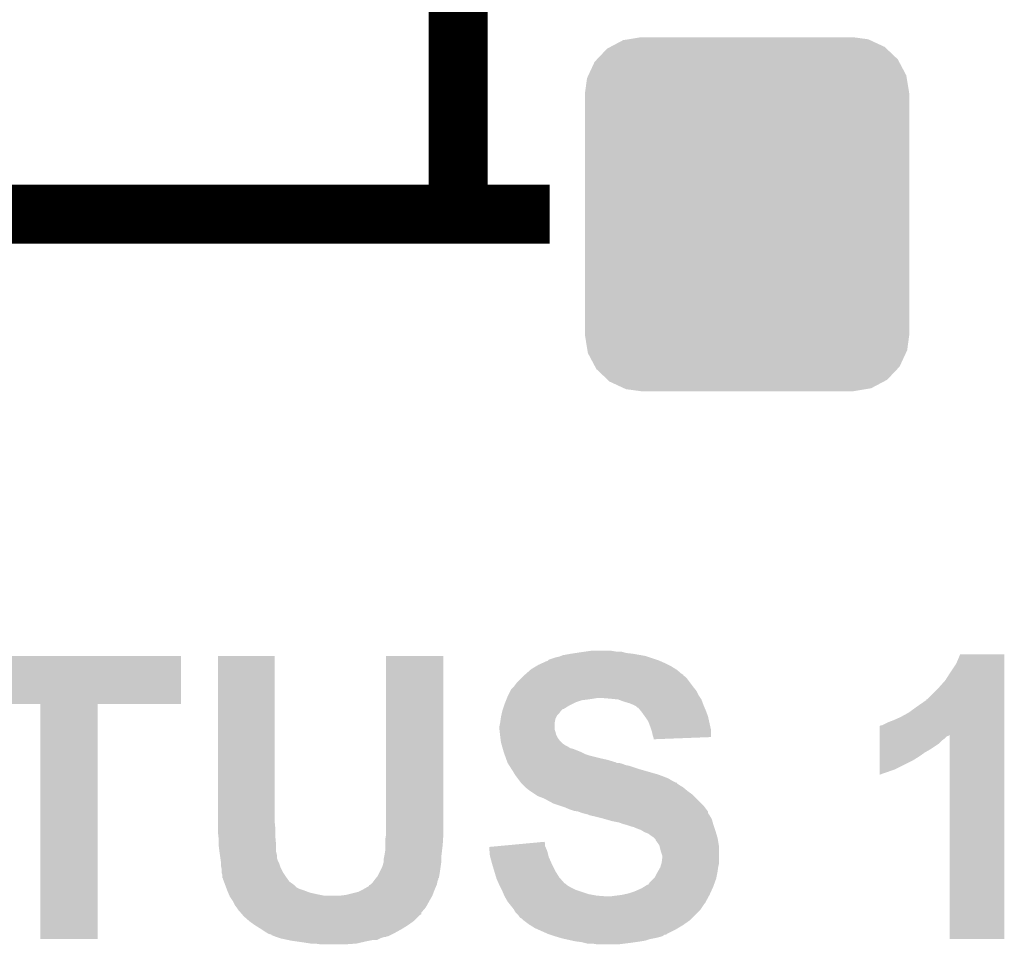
# Model space of a CAD drawing. Extents: x -1.3 to 24.2, y -3.9 to 53.5.
# Tile 9 of 43: x 7.4 to 10.8, y 6.1 to 9.3. Entities that reach past the tile are written whole.
import ezdxf

# ---------------------------------------------------------------- set-up
doc = ezdxf.new("R2010")
doc.units = 0
doc.layers.get('0').update_dxf_attribs({"linetype": 'CONTINUOUS'})
doc.layers.add('CORDELIA-I_CLICK_V100_GTO', color=12, linetype='CONTINUOUS')
doc.layers.add('CORDELIA-I_CLICK_V100_GTS', color=13, linetype='CONTINUOUS')

# ---------------------------------------------------------------- blocks, each defined once
blk = doc.blocks.new('CUSTOM_86')
for points in [[(-0.47121, 0.576274), (-0.427362, 0.599506), (0.474182, 0.576274), (0.424052, 0.599506)], [(-0.427362, 0.599506), (-0.408956, 0.602522), (0.424052, 0.599506), (0.417544, 0.602522)], [(-0.408956, 0.602522), (-0.36576, 0.6096), (0.417544, 0.602522), (0.36576, 0.6096)], [(-0.517566, 0.533322), (-0.482522, 0.57028), (0.51948, 0.533322), (0.480504, 0.57028)], [(-0.482522, 0.57028), (-0.47121, 0.576274), (0.480504, 0.57028), (0.474182, 0.576274)], [(-0.547174, 0.478162), (-0.525474, 0.524982), (0.548706, 0.478162), (0.5239, 0.524982)], [(-0.525474, 0.524982), (-0.517566, 0.533322), (0.5239, 0.524982), (0.51948, 0.533322)], [(-0.551722, 0.468344), (-0.547174, 0.478162), (0.550316, 0.468344), (0.548706, 0.478162)], [(-0.5588, 0.41656), (-0.551722, 0.468344), (0.5588, 0.41656), (0.550316, 0.468344)], [(-0.5588, -0.41656), (-0.5588, 0.41656), (0.5588, -0.41656), (0.5588, 0.41656)], [(-0.550314, -0.468344), (-0.5588, -0.41656), (0.551722, -0.468344), (0.5588, -0.41656)], [(-0.548706, -0.478162), (-0.550314, -0.468344), (0.547172, -0.478162), (0.551722, -0.468344)], [(-0.523898, -0.524982), (-0.548706, -0.478162), (0.525474, -0.524982), (0.547172, -0.478162)], [(-0.51948, -0.533322), (-0.523898, -0.524982), (0.517564, -0.533322), (0.525474, -0.524982)], [(-0.480502, -0.57028), (-0.51948, -0.533322), (0.482522, -0.57028), (0.517564, -0.533322)], [(-0.474182, -0.576274), (-0.480502, -0.57028), (0.471208, -0.576274), (0.482522, -0.57028)], [(-0.42405, -0.599506), (-0.474182, -0.576274), (0.427362, -0.599506), (0.471208, -0.576274)], [(-0.417544, -0.602522), (-0.42405, -0.599506), (0.408954, -0.602522), (0.427362, -0.599506)], [(-0.36576, -0.6096), (-0.417544, -0.602522), (0.36576, -0.6096), (0.408954, -0.602522)]]:
    blk.add_solid(points)

msp = doc.modelspace()

# ---------------------------------------------------------------- linework, layer by layer
at = {"layer": 'CORDELIA-I_CLICK_V100_GTO', "const_width": 0.2032}
for points in [[(8.88238, 8.59282), (8.88238, 10.20318)], [(6.45414, 8.59282), (9.19734, 8.59282)]]:
    msp.add_lwpolyline(points, dxfattribs=at)
at = {"layer": 'CORDELIA-I_CLICK_V100_GTO'}
for points in [[(7.15518, 6.906282), (7.1552, 7.071338), (7.927318, 6.906282), (7.92734, 7.071338)], [(7.1552, 7.071338), (7.155202, 7.07136), (7.92734, 7.071338), (7.155202, 7.07136)], [(8.05434, 6.49986), (8.05436, 7.071338), (8.24992, 6.49986), (8.24992, 7.071338)], [(8.05436, 7.071338), (8.054362, 7.07136), (8.24992, 7.071338), (8.054362, 7.07136)], [(8.633462, 6.55574), (8.63348, 7.071338), (8.83158, 6.55574), (8.83158, 7.071338)], [(8.63348, 7.071338), (8.633482, 7.07136), (8.83158, 7.071338), (8.633482, 7.07136)], [(9.19226, 7.05612), (9.194804, 7.05866), (9.573258, 7.05612), (9.565638, 7.05866)], [(9.194804, 7.05866), (9.217662, 7.06628), (9.565638, 7.05866), (9.542778, 7.06628)], [(9.217662, 7.06628), (9.230362, 7.068822), (9.542778, 7.06628), (9.535152, 7.068822)], [(9.230362, 7.068822), (9.236704, 7.071358), (9.535152, 7.068822), (9.527542, 7.071358)], [(9.236704, 7.071358), (9.243062, 7.0739), (9.527542, 7.071358), (9.513142, 7.0739)], [(9.243062, 7.0739), (9.271, 7.07898), (9.513142, 7.0739), (9.48436, 7.07898)], [(9.271, 7.07898), (9.28751, 7.08152), (9.48436, 7.07898), (9.461502, 7.08152)], [(9.28751, 7.08152), (9.30402, 7.08406), (9.461502, 7.08152), (9.452614, 7.08406)], [(9.30402, 7.08406), (9.3218, 7.0866), (9.452614, 7.08406), (9.443724, 7.0866)], [(9.3218, 7.0866), (9.339582, 7.08914), (9.425942, 7.0866), (9.410698, 7.08914)], [(10.59942, 7.04596), (10.612126, 7.076418), (10.764518, 7.04596), (10.76452, 7.076418)], [(10.612126, 7.076418), (10.612136, 7.07644), (10.76452, 7.076418), (10.612136, 7.07644)], [(9.130936, 7.0231), (9.133842, 7.025642), (9.636762, 7.0231), (9.632694, 7.025642)], [(9.133842, 7.025642), (9.150774, 7.0358), (9.632694, 7.025642), (9.616438, 7.0358)], [(9.150774, 7.0358), (9.159242, 7.04088), (9.616438, 7.0358), (9.60628, 7.04088)], [(9.159242, 7.04088), (9.170418, 7.04596), (9.60628, 7.04088), (9.59612, 7.04596)], [(9.170418, 7.04596), (9.187184, 7.05358), (9.59612, 7.04596), (9.578974, 7.05358)], [(9.187184, 7.05358), (9.189726, 7.053586), (9.578974, 7.05358), (9.57896, 7.053586)], [(9.189726, 7.053586), (9.19226, 7.05612), (9.57896, 7.053586), (9.573258, 7.05612)], [(10.5791, 7.01548), (10.59942, 7.04596), (10.764518, 7.01548), (10.764518, 7.04596)], [(9.083042, 6.97738), (9.100818, 6.995158), (9.683116, 6.97738), (9.66978, 6.995158)], [(9.100818, 6.995158), (9.105898, 7.000238), (9.66978, 6.995158), (9.6647, 7.000238)], [(9.105898, 7.000238), (9.108438, 7.002778), (9.6647, 7.000238), (9.659626, 7.002778)], [(9.108438, 7.002778), (9.113506, 7.007846), (9.659626, 7.002778), (9.657086, 7.007846)], [(9.113506, 7.007846), (9.11352, 7.00786), (9.657086, 7.007846), (9.654546, 7.00786)], [(9.11352, 7.00786), (9.130936, 7.0231), (9.654546, 7.00786), (9.636762, 7.0231)], [(10.56132, 6.987542), (10.5791, 7.01548), (10.764518, 6.987542), (10.764518, 7.01548)], [(9.06272, 6.951978), (9.065262, 6.95706), (9.702802, 6.951978), (9.698738, 6.95706)], [(9.065262, 6.95706), (9.072878, 6.96468), (9.698738, 6.95706), (9.69264, 6.96468)], [(9.072878, 6.96468), (9.07542, 6.967222), (9.69264, 6.96468), (9.690734, 6.967222)], [(9.07542, 6.967222), (9.083042, 6.97738), (9.690734, 6.967222), (9.683116, 6.97738)], [(10.497826, 6.921506), (10.541, 6.96468), (10.764516, 6.921506), (10.764516, 6.96468)], [(10.541, 6.96468), (10.56132, 6.987542), (10.764516, 6.96468), (10.764518, 6.987542)], [(9.048496, 6.9215), (9.049512, 6.92404), (9.32942, 6.9215), (9.3472, 6.92404)], [(9.049512, 6.92404), (9.050528, 6.92658), (9.3472, 6.92404), (9.362438, 6.92658)], [(9.050528, 6.92658), (9.05256, 6.93166), (9.717194, 6.92658), (9.713808, 6.93166)], [(9.05256, 6.93166), (9.055098, 6.936738), (9.713808, 6.93166), (9.710422, 6.936738)], [(9.055098, 6.936738), (9.06272, 6.951978), (9.710422, 6.936738), (9.702802, 6.951978)], [(9.40816, 6.92404), (9.377682, 6.92658), (9.718888, 6.92404), (9.717194, 6.92658)], [(9.433558, 6.9215), (9.40816, 6.92404), (9.72058, 6.9215), (9.718888, 6.92404)], [(7.442178, 6.90626), (7.15518, 6.906282), (7.927318, 6.90626), (7.927318, 6.906282)], [(7.44218, 6.906238), (7.442178, 6.90626), (7.64032, 6.906238), (7.927318, 6.90626)], [(7.4422, 6.096022), (7.44218, 6.906238), (7.640298, 6.096022), (7.64032, 6.906238)], [(9.036474, 6.88848), (9.040706, 6.90118), (9.245596, 6.88848), (9.265922, 6.90118)], [(9.040706, 6.90118), (9.0424, 6.90626), (9.265922, 6.90118), (9.27608, 6.90626)], [(9.0424, 6.90626), (9.044432, 6.91134), (9.27608, 6.90626), (9.28624, 6.91134)], [(9.044432, 6.91134), (9.047478, 6.918958), (9.28624, 6.91134), (9.309098, 6.918958)], [(9.047478, 6.918958), (9.048496, 6.9215), (9.309098, 6.918958), (9.32942, 6.9215)], [(9.45388, 6.91388), (9.433558, 6.9215), (9.723438, 6.91388), (9.72058, 6.9215)], [(9.47166, 6.908802), (9.45388, 6.91388), (9.725342, 6.908802), (9.723438, 6.91388)], [(9.48436, 6.90372), (9.47166, 6.908802), (9.727248, 6.90372), (9.725342, 6.908802)], [(9.48944, 6.90118), (9.48436, 6.90372), (9.7282, 6.90118), (9.727248, 6.90372)], [(9.494516, 6.898642), (9.48944, 6.90118), (9.729288, 6.898642), (9.7282, 6.90118)], [(9.499594, 6.893566), (9.494516, 6.898642), (9.731464, 6.893566), (9.729288, 6.898642)], [(9.502132, 6.89356), (9.499594, 6.893566), (9.731466, 6.89356), (9.731464, 6.893566)], [(9.510604, 6.8834), (9.502132, 6.89356), (9.73582, 6.8834), (9.731466, 6.89356)], [(10.434322, 6.87578), (10.46226, 6.8961), (10.764514, 6.87578), (10.764514, 6.8961)], [(10.46226, 6.8961), (10.49528, 6.91897), (10.764514, 6.8961), (10.764516, 6.91897)], [(10.49528, 6.91897), (10.495302, 6.9215), (10.764516, 6.91897), (10.764516, 6.9215)], [(10.495302, 6.9215), (10.497826, 6.921506), (10.764516, 6.9215), (10.764516, 6.921506)], [(9.02716, 6.84276), (9.028974, 6.855458), (9.21512, 6.84276), (9.21766, 6.855458)], [(9.028974, 6.855458), (9.0297, 6.860538), (9.21766, 6.855458), (9.220198, 6.860538)], [(9.0297, 6.860538), (9.030828, 6.865616), (9.220198, 6.860538), (9.222738, 6.865616)], [(9.030828, 6.865616), (9.032522, 6.873238), (9.222738, 6.865616), (9.230358, 6.873238)], [(9.032522, 6.873238), (9.034216, 6.88086), (9.230358, 6.873238), (9.23544, 6.88086)], [(9.034216, 6.88086), (9.034782, 6.8834), (9.23544, 6.88086), (9.23798, 6.8834)], [(9.034782, 6.8834), (9.036472, 6.888474), (9.23798, 6.8834), (9.243054, 6.888474)], [(9.036472, 6.888474), (9.036474, 6.88848), (9.243054, 6.888474), (9.245596, 6.88848)], [(9.51484, 6.87832), (9.510604, 6.8834), (9.737726, 6.87832), (9.73582, 6.8834)], [(9.525728, 6.863078), (9.51484, 6.87832), (9.74344, 6.863078), (9.737726, 6.87832)], [(9.52754, 6.86054), (9.525728, 6.863078), (9.744004, 6.86054), (9.74344, 6.863078)], [(9.537698, 6.845302), (9.52754, 6.86054), (9.747392, 6.845302), (9.744004, 6.86054)], [(10.38352, 6.85038), (10.40638, 6.86054), (10.764514, 6.85038), (10.764514, 6.86054)], [(10.40638, 6.86054), (10.434322, 6.87578), (10.764514, 6.86054), (10.764514, 6.87578)], [(9.02462, 6.830062), (9.027158, 6.842758), (9.215122, 6.830062), (9.21512, 6.842758)], [(9.02462, 6.817362), (9.02462, 6.830062), (9.215122, 6.817362), (9.215122, 6.830062)], [(9.027158, 6.842758), (9.02716, 6.84276), (9.21512, 6.842758), (9.21512, 6.84276)], [(9.54532, 6.82498), (9.537698, 6.845302), (9.751908, 6.82498), (9.747392, 6.845302)], [(9.54786, 6.817358), (9.54532, 6.82498), (9.7536, 6.817358), (9.751908, 6.82498)], [(10.335276, 6.799544), (10.335282, 6.83006), (10.764512, 6.799544), (10.764514, 6.83006)], [(10.335282, 6.83006), (10.3378, 6.830082), (10.764514, 6.83006), (10.764514, 6.830082)], [(10.3378, 6.830082), (10.337822, 6.8326), (10.764514, 6.830082), (10.764514, 6.8326)], [(10.337822, 6.8326), (10.342884, 6.832602), (10.764514, 6.8326), (10.764514, 6.832602)], [(10.342884, 6.832602), (10.3632, 6.84276), (10.764514, 6.832602), (10.764514, 6.84276)], [(10.3632, 6.84276), (10.38352, 6.85038), (10.764514, 6.84276), (10.764514, 6.85038)], [(9.024622, 6.817358), (9.02462, 6.817362), (9.215122, 6.817358), (9.215122, 6.817362)], [(9.025468, 6.80974), (9.024622, 6.817358), (9.217658, 6.80974), (9.215122, 6.817358)], [(9.026596, 6.799578), (9.025468, 6.80974), (9.2202, 6.799578), (9.217658, 6.80974)], [(9.02716, 6.7945), (9.026596, 6.799578), (9.222742, 6.7945), (9.2202, 6.799578)], [(9.027796, 6.78942), (9.02716, 6.7945), (9.225282, 6.78942), (9.222742, 6.7945)], [(9.029066, 6.77926), (9.027796, 6.78942), (9.232902, 6.77926), (9.225282, 6.78942)], [(9.550398, 6.80974), (9.54786, 6.817358), (9.753592, 6.80974), (9.7536, 6.817358)], [(9.55294, 6.797042), (9.550398, 6.80974), (9.753582, 6.797042), (9.753592, 6.80974)], [(9.554634, 6.79196), (9.55294, 6.797042), (9.753578, 6.79196), (9.753582, 6.797042)], [(9.555478, 6.789422), (9.554634, 6.79196), (9.687406, 6.789422), (9.753578, 6.79196)], [(9.55548, 6.784362), (9.555478, 6.789422), (9.55548, 6.784362), (9.687406, 6.789422)], [(10.335274, 6.779258), (10.335276, 6.78688), (10.54862, 6.779258), (10.558778, 6.78688)], [(10.335276, 6.79704), (10.335276, 6.799544), (10.574016, 6.79704), (10.576522, 6.799544)], [(10.335276, 6.794496), (10.335276, 6.79704), (10.566398, 6.794496), (10.574016, 6.79704)], [(10.335276, 6.78688), (10.335276, 6.794496), (10.558778, 6.78688), (10.566398, 6.794496)], [(10.57656, 6.096022), (10.576522, 6.799544), (10.764498, 6.096022), (10.764512, 6.799544)], [(9.0297, 6.774182), (9.029066, 6.77926), (9.23798, 6.774182), (9.232902, 6.77926)], [(9.031154, 6.7691), (9.0297, 6.774182), (9.24306, 6.7691), (9.23798, 6.774182)], [(9.032604, 6.76402), (9.031154, 6.7691), (9.250682, 6.76402), (9.24306, 6.7691)], [(9.034058, 6.758938), (9.032604, 6.76402), (9.260842, 6.758938), (9.250682, 6.76402)], [(9.035508, 6.753858), (9.034058, 6.758938), (9.268462, 6.753858), (9.260842, 6.758938)], [(9.036234, 6.751318), (9.035508, 6.753858), (9.278622, 6.751318), (9.268462, 6.753858)], [(10.33527, 6.748782), (10.335272, 6.7691), (10.507982, 6.748782), (10.53846, 6.7691)], [(10.335272, 6.7691), (10.335274, 6.779258), (10.53846, 6.7691), (10.54862, 6.779258)], [(9.039138, 6.74116), (9.036234, 6.751318), (9.30402, 6.74116), (9.278622, 6.751318)], [(9.039862, 6.73862), (9.039138, 6.74116), (9.309102, 6.73862), (9.30402, 6.74116)], [(9.041676, 6.73354), (9.039862, 6.73862), (9.319262, 6.73354), (9.309102, 6.73862)], [(9.04349, 6.728462), (9.041676, 6.73354), (9.3345, 6.728462), (9.319262, 6.73354)], [(9.047118, 6.7183), (9.04349, 6.728462), (9.37514, 6.7183), (9.3345, 6.728462)], [(10.335266, 6.713222), (10.335268, 6.72592), (10.4521, 6.713222), (10.47242, 6.72592)], [(10.335268, 6.73862), (10.33527, 6.748782), (10.490198, 6.73862), (10.507982, 6.748782)], [(10.335268, 6.72592), (10.335268, 6.73862), (10.47242, 6.72592), (10.490198, 6.73862)], [(9.048932, 6.71322), (9.047118, 6.7183), (9.397998, 6.71322), (9.37514, 6.7183)], [(9.051654, 6.7056), (9.048932, 6.71322), (9.4234, 6.7056), (9.397998, 6.71322)], [(9.05256, 6.70306), (9.051654, 6.7056), (9.428484, 6.70306), (9.4234, 6.7056)], [(9.054178, 6.700518), (9.05256, 6.70306), (9.446262, 6.700518), (9.436102, 6.70306)], [(9.05741, 6.69544), (9.054178, 6.700518), (9.458962, 6.69544), (9.446262, 6.700518)], [(9.059028, 6.692898), (9.05741, 6.69544), (9.47166, 6.692898), (9.458962, 6.69544)], [(9.065492, 6.68274), (9.059028, 6.692898), (9.50214, 6.68274), (9.47166, 6.692898)], [(10.335262, 6.6802), (10.335266, 6.713222), (10.386058, 6.6802), (10.4521, 6.713222)], [(9.07034, 6.67512), (9.065492, 6.68274), (9.528814, 6.67512), (9.50214, 6.68274)], [(9.077958, 6.662422), (9.07034, 6.67512), (9.57326, 6.662422), (9.528814, 6.67512)], [(9.087486, 6.64972), (9.077958, 6.662422), (9.606282, 6.64972), (9.57326, 6.662422)], [(10.33526, 6.66245), (10.335262, 6.6802), (10.33526, 6.66245), (10.386058, 6.6802)], [(9.093202, 6.6421), (9.087486, 6.64972), (9.61898, 6.6421), (9.606282, 6.64972)], [(9.098918, 6.63448), (9.093202, 6.6421), (9.634224, 6.63448), (9.61898, 6.6421)], [(9.098934, 6.634458), (9.098918, 6.63448), (9.63676, 6.634458), (9.634224, 6.63448)], [(9.10082, 6.631942), (9.098934, 6.634458), (9.636768, 6.631942), (9.63676, 6.634458)], [(9.100826, 6.631936), (9.10082, 6.631942), (9.636768, 6.631936), (9.636768, 6.631942)], [(9.105902, 6.62686), (9.100826, 6.631936), (9.644378, 6.62686), (9.636768, 6.631936)], [(9.11352, 6.61924), (9.105902, 6.62686), (9.65708, 6.61924), (9.644378, 6.62686)], [(9.12622, 6.60908), (9.11352, 6.61924), (9.669272, 6.60908), (9.65708, 6.61924)], [(9.130032, 6.60654), (9.12622, 6.60908), (9.67232, 6.60654), (9.669272, 6.60908)], [(9.149084, 6.593838), (9.130032, 6.60654), (9.690102, 6.593838), (9.67232, 6.60654)], [(9.156698, 6.588762), (9.149084, 6.593838), (9.695178, 6.588762), (9.690102, 6.593838)], [(9.17702, 6.58114), (9.156698, 6.588762), (9.7028, 6.58114), (9.695178, 6.588762)], [(8.63346, 6.46176), (8.633462, 6.55574), (8.83158, 6.46176), (8.83158, 6.55574)], [(9.210038, 6.56336), (9.17702, 6.58114), (9.72058, 6.56336), (9.7028, 6.58114)], [(9.232906, 6.555738), (9.210038, 6.56336), (9.7282, 6.555738), (9.72058, 6.56336)], [(9.24814, 6.55066), (9.232906, 6.555738), (9.73201, 6.55066), (9.7282, 6.555738)], [(9.265922, 6.54304), (9.24814, 6.55066), (9.737724, 6.54304), (9.73201, 6.55066)], [(9.281158, 6.537962), (9.265922, 6.54304), (9.741532, 6.537962), (9.737724, 6.54304)], [(9.296398, 6.53542), (9.281158, 6.537962), (9.743438, 6.53542), (9.741532, 6.537962)], [(9.29641, 6.535416), (9.296398, 6.53542), (9.74344, 6.535416), (9.743438, 6.53542)], [(9.309098, 6.530342), (9.29641, 6.535416), (9.743444, 6.530342), (9.74344, 6.535416)], [(9.30913, 6.530334), (9.309098, 6.530342), (9.743444, 6.530334), (9.743444, 6.530342)], [(9.329418, 6.525262), (9.30913, 6.530334), (9.746828, 6.525262), (9.743444, 6.530334)], [(9.334496, 6.522722), (9.329418, 6.525262), (9.74852, 6.522722), (9.746828, 6.525262)], [(9.334498, 6.52272), (9.334496, 6.522722), (9.748522, 6.52272), (9.74852, 6.522722)], [(9.35736, 6.51764), (9.334498, 6.52272), (9.75157, 6.51764), (9.748522, 6.52272)], [(9.37768, 6.51256), (9.35736, 6.51764), (9.754618, 6.51256), (9.75157, 6.51764)], [(8.05434, 6.474462), (8.05434, 6.49986), (8.25246, 6.474462), (8.24992, 6.49986)], [(9.38657, 6.51002), (9.37768, 6.51256), (9.756142, 6.51002), (9.754618, 6.51256)], [(9.41324, 6.5024), (9.38657, 6.51002), (9.75832, 6.5024), (9.756142, 6.51002)], [(9.438638, 6.49732), (9.41324, 6.5024), (9.75977, 6.49732), (9.75832, 6.5024)], [(9.451338, 6.492242), (9.438638, 6.49732), (9.76122, 6.492242), (9.75977, 6.49732)], [(9.451346, 6.49224), (9.451338, 6.492242), (9.76122, 6.49224), (9.76122, 6.492242)], [(9.4615, 6.489698), (9.451346, 6.49224), (9.762068, 6.489698), (9.76122, 6.49224)], [(9.476742, 6.48462), (9.4615, 6.489698), (9.76376, 6.48462), (9.762068, 6.489698)], [(9.486898, 6.482082), (9.476742, 6.48462), (9.764606, 6.482082), (9.76376, 6.48462)], [(9.49198, 6.47954), (9.486898, 6.482082), (9.765454, 6.47954), (9.764606, 6.482082)], [(8.05434, 6.4643), (8.05434, 6.474462), (8.25246, 6.4643), (8.25246, 6.474462)], [(8.056316, 6.44652), (8.05434, 6.4643), (8.25246, 6.44652), (8.25246, 6.4643)], [(8.63092, 6.438902), (8.63346, 6.454142), (8.83015, 6.438902), (8.831102, 6.454142)], [(8.63346, 6.454142), (8.63346, 6.46176), (8.831102, 6.454142), (8.83158, 6.46176)], [(9.512302, 6.47192), (9.49198, 6.47954), (9.767994, 6.47192), (9.765454, 6.47954)], [(9.516534, 6.46938), (9.512302, 6.47192), (9.76884, 6.46938), (9.767994, 6.47192)], [(9.524998, 6.4643), (9.516534, 6.46938), (9.770364, 6.4643), (9.76884, 6.46938)], [(9.5377, 6.45922), (9.524998, 6.4643), (9.771888, 6.45922), (9.770364, 6.4643)], [(9.54786, 6.4516), (9.5377, 6.45922), (9.774174, 6.4516), (9.771888, 6.45922)], [(9.55548, 6.44652), (9.54786, 6.4516), (9.775698, 6.44652), (9.774174, 6.4516)], [(8.05688, 6.44144), (8.056316, 6.44652), (8.252922, 6.44144), (8.25246, 6.44652)], [(8.05688, 6.418582), (8.05688, 6.44144), (8.255, 6.418582), (8.252922, 6.44144)], [(8.05942, 6.39826), (8.05688, 6.418582), (8.255, 6.39826), (8.255, 6.418582)], [(8.63092, 6.42112), (8.63092, 6.438902), (8.82904, 6.42112), (8.83015, 6.438902)], [(8.63092, 6.400802), (8.63092, 6.42112), (8.826648, 6.400802), (8.82904, 6.42112)], [(8.98908, 6.4135), (9.016272, 6.416036), (9.18319, 6.4135), (9.182102, 6.416036)], [(9.016272, 6.416036), (9.12522, 6.426196), (9.182102, 6.416036), (9.1821, 6.426196)], [(9.12522, 6.426196), (9.179566, 6.431264), (9.1821, 6.426196), (9.179566, 6.431264)], [(9.55802, 6.44398), (9.55548, 6.44652), (9.77646, 6.44398), (9.775698, 6.44652)], [(9.563094, 6.438906), (9.55802, 6.44398), (9.777306, 6.438906), (9.77646, 6.44398)], [(9.5631, 6.436364), (9.563094, 6.438906), (9.77773, 6.436364), (9.777306, 6.438906)], [(9.57072, 6.4262), (9.5631, 6.436364), (9.779424, 6.4262), (9.77773, 6.436364)], [(9.575798, 6.418584), (9.57072, 6.4262), (9.780694, 6.418584), (9.779424, 6.4262)], [(9.577072, 6.413498), (9.575798, 6.418584), (9.78154, 6.413498), (9.780694, 6.418584)], [(8.059784, 6.395718), (8.05942, 6.39826), (8.255, 6.395718), (8.255, 6.39826)], [(8.061236, 6.385558), (8.059784, 6.395718), (8.25754, 6.385558), (8.255, 6.395718)], [(8.062686, 6.375398), (8.061236, 6.385558), (8.257542, 6.375398), (8.25754, 6.385558)], [(8.626854, 6.377938), (8.62838, 6.38556), (8.82396, 6.377938), (8.824856, 6.38556)], [(8.62838, 6.38556), (8.63092, 6.400802), (8.824856, 6.38556), (8.826648, 6.400802)], [(8.990342, 6.398258), (8.98908, 6.4135), (9.18972, 6.398258), (9.18319, 6.4135)], [(8.9916, 6.383022), (8.990342, 6.398258), (9.19353, 6.383022), (9.18972, 6.398258)], [(8.992988, 6.377938), (8.9916, 6.383022), (9.1948, 6.377938), (9.19353, 6.383022)], [(9.580882, 6.39826), (9.577072, 6.413498), (9.78154, 6.39826), (9.78154, 6.413498)], [(9.585958, 6.383022), (9.580882, 6.39826), (9.78154, 6.383022), (9.78154, 6.39826)], [(9.58596, 6.377942), (9.585958, 6.383022), (9.78154, 6.377942), (9.78154, 6.383022)], [(8.063776, 6.36778), (8.062686, 6.375398), (8.26008, 6.36778), (8.257542, 6.375398)], [(8.0645, 6.3627), (8.063776, 6.36778), (8.26262, 6.3627), (8.26008, 6.36778)], [(8.0645, 6.357618), (8.0645, 6.3627), (8.26516, 6.357618), (8.26262, 6.3627)], [(8.0645, 6.350002), (8.0645, 6.357618), (8.2677, 6.350002), (8.26516, 6.357618)], [(8.066026, 6.34238), (8.0645, 6.350002), (8.27024, 6.34238), (8.2677, 6.350002)], [(8.620762, 6.344922), (8.625114, 6.36016), (8.821782, 6.344922), (8.82396, 6.36016)], [(8.625114, 6.36016), (8.62584, 6.362702), (8.82396, 6.36016), (8.82396, 6.362702)], [(8.62584, 6.372862), (8.626854, 6.377938), (8.82396, 6.372862), (8.82396, 6.377938)], [(8.62584, 6.362702), (8.62584, 6.372862), (8.82396, 6.362702), (8.82396, 6.372862)], [(8.99922, 6.35508), (8.992988, 6.377938), (9.20496, 6.35508), (9.1948, 6.377938)], [(9.00684, 6.329682), (8.99922, 6.35508), (9.21766, 6.329682), (9.20496, 6.35508)], [(9.57834, 6.342382), (9.580032, 6.347458), (9.778274, 6.342382), (9.779, 6.347458)], [(9.580032, 6.347458), (9.583418, 6.357618), (9.779, 6.347458), (9.78154, 6.357618)], [(9.583418, 6.357618), (9.58342, 6.357622), (9.78154, 6.357618), (9.78154, 6.357622)], [(9.58342, 6.357622), (9.58596, 6.377942), (9.78154, 6.357622), (9.78154, 6.377942)], [(8.06704, 6.337302), (8.066026, 6.34238), (8.27278, 6.337302), (8.27024, 6.34238)], [(8.06704, 6.327138), (8.06704, 6.337302), (8.277862, 6.327138), (8.27278, 6.337302)], [(8.06704, 6.324604), (8.06704, 6.327138), (8.279552, 6.324604), (8.277862, 6.327138)], [(8.069578, 6.316982), (8.06704, 6.324604), (8.284634, 6.316982), (8.279552, 6.324604)], [(8.06958, 6.3119), (8.069578, 6.316982), (8.28802, 6.3119), (8.284634, 6.316982)], [(8.06958, 6.306826), (8.06958, 6.3119), (8.291646, 6.306826), (8.28802, 6.3119)], [(8.601454, 6.309358), (8.605522, 6.314442), (8.81634, 6.309358), (8.817186, 6.314442)], [(8.605522, 6.314442), (8.6106, 6.3246), (8.817186, 6.314442), (8.81888, 6.3246)], [(8.6106, 6.3246), (8.620762, 6.344922), (8.81888, 6.3246), (8.821782, 6.344922)], [(9.012936, 6.309358), (9.00684, 6.329682), (9.23036, 6.309358), (9.21766, 6.329682)], [(9.560562, 6.309364), (9.56818, 6.324598), (9.772394, 6.309364), (9.775442, 6.324598)], [(9.56818, 6.324598), (9.571084, 6.329682), (9.775442, 6.324598), (9.77646, 6.329682)], [(9.571084, 6.329682), (9.57834, 6.342382), (9.77646, 6.329682), (9.778274, 6.342382)], [(8.072114, 6.304286), (8.06958, 6.306826), (8.29346, 6.304286), (8.291646, 6.306826)], [(8.07212, 6.301744), (8.072114, 6.304286), (8.295276, 6.301744), (8.29346, 6.304286)], [(8.07498, 6.294118), (8.07212, 6.301744), (8.300722, 6.294118), (8.295276, 6.301744)], [(8.079742, 6.281418), (8.07498, 6.294118), (8.318502, 6.281418), (8.300722, 6.294118)], [(8.0826, 6.273798), (8.079742, 6.281418), (8.326124, 6.273798), (8.318502, 6.281418)], [(8.557258, 6.26872), (8.575038, 6.278892), (8.802188, 6.26872), (8.806546, 6.278892)], [(8.575038, 6.278892), (8.575054, 6.281426), (8.806546, 6.278892), (8.807632, 6.281426)], [(8.575054, 6.281426), (8.580112, 6.283958), (8.807632, 6.281426), (8.808718, 6.283958)], [(8.580112, 6.283958), (8.58012, 6.283962), (8.808718, 6.283958), (8.808718, 6.283962)], [(8.58012, 6.283962), (8.58774, 6.291582), (8.808718, 6.283962), (8.810244, 6.291582)], [(8.58774, 6.291582), (8.591546, 6.296658), (8.810244, 6.291582), (8.81126, 6.296658)], [(8.591546, 6.296658), (8.595356, 6.301736), (8.81126, 6.296658), (8.813798, 6.301736)], [(8.595356, 6.301736), (8.59536, 6.30174), (8.813798, 6.301736), (8.813798, 6.30174)], [(8.59536, 6.30174), (8.599406, 6.306798), (8.813798, 6.30174), (8.8138, 6.306798)], [(8.599406, 6.306798), (8.599424, 6.30682), (8.8138, 6.306798), (8.816318, 6.30682)], [(8.599424, 6.30682), (8.601454, 6.309358), (8.816318, 6.30682), (8.81634, 6.309358)], [(9.014458, 6.30428), (9.012936, 6.309358), (9.234806, 6.30428), (9.23036, 6.309358)], [(9.021234, 6.289038), (9.014458, 6.30428), (9.248144, 6.289038), (9.234806, 6.30428)], [(9.022364, 6.286498), (9.021234, 6.289038), (9.25322, 6.286498), (9.248144, 6.289038)], [(9.02462, 6.28142), (9.022364, 6.286498), (9.2583, 6.28142), (9.25322, 6.286498)], [(9.024622, 6.281418), (9.02462, 6.28142), (9.258302, 6.281418), (9.2583, 6.28142)], [(9.02843, 6.2738), (9.024622, 6.281418), (9.271, 6.2738), (9.258302, 6.281418)], [(9.52297, 6.276342), (9.535164, 6.28396), (9.76122, 6.276342), (9.763988, 6.28396)], [(9.535164, 6.28396), (9.537704, 6.283968), (9.763988, 6.28396), (9.763992, 6.283968)], [(9.537704, 6.283968), (9.542782, 6.291582), (9.763992, 6.283968), (9.76676, 6.291582)], [(9.542782, 6.291582), (9.555478, 6.30428), (9.76676, 6.291582), (9.771378, 6.30428)], [(9.555478, 6.30428), (9.560562, 6.309364), (9.771378, 6.30428), (9.772394, 6.309364)], [(8.084504, 6.26872), (8.0826, 6.273798), (8.336282, 6.26872), (8.326124, 6.273798)], [(8.086408, 6.26364), (8.084504, 6.26872), (8.35152, 6.26364), (8.336282, 6.26872)], [(8.08736, 6.2611), (8.086408, 6.26364), (8.358294, 6.2611), (8.35152, 6.26364)], [(8.089538, 6.25602), (8.08736, 6.2611), (8.371842, 6.25602), (8.358294, 6.2611)], [(8.091716, 6.25094), (8.089538, 6.25602), (8.3947, 6.25094), (8.371842, 6.25602)], [(8.093892, 6.24586), (8.091716, 6.25094), (8.420102, 6.24586), (8.3947, 6.25094)], [(8.093894, 6.245858), (8.093892, 6.24586), (8.79348, 6.245858), (8.79348, 6.24586)], [(8.09498, 6.24332), (8.093894, 6.245858), (8.792028, 6.24332), (8.79348, 6.245858)], [(8.47598, 6.24586), (8.4963, 6.2484), (8.79348, 6.24586), (8.794432, 6.2484)], [(8.4963, 6.2484), (8.536942, 6.25856), (8.794432, 6.2484), (8.798242, 6.25856)], [(8.536942, 6.25856), (8.552178, 6.26618), (8.798242, 6.25856), (8.8011, 6.26618)], [(8.552178, 6.26618), (8.557258, 6.26872), (8.8011, 6.26618), (8.802188, 6.26872)], [(9.03224, 6.26618), (9.02843, 6.2738), (9.286242, 6.26618), (9.271, 6.2738)], [(9.03478, 6.2611), (9.03224, 6.26618), (9.301482, 6.2611), (9.286242, 6.26618)], [(9.039136, 6.25094), (9.03478, 6.2611), (9.33196, 6.25094), (9.301482, 6.2611)], [(9.041312, 6.24586), (9.039136, 6.25094), (9.3599, 6.24586), (9.33196, 6.25094)], [(9.0424, 6.24332), (9.041312, 6.24586), (9.392918, 6.24332), (9.3599, 6.24586)], [(9.40816, 6.24332), (9.42594, 6.24586), (9.745748, 6.24332), (9.747134, 6.24586)], [(9.42594, 6.24586), (9.446258, 6.2484), (9.747134, 6.24586), (9.74852, 6.2484)], [(9.446258, 6.2484), (9.46912, 6.253482), (9.74852, 6.2484), (9.750828, 6.253482)], [(9.46912, 6.253482), (9.491978, 6.2611), (9.750828, 6.253482), (9.754292, 6.2611)], [(9.491978, 6.2611), (9.51484, 6.271262), (9.754292, 6.2611), (9.75891, 6.271262)], [(9.51484, 6.271262), (9.52297, 6.276342), (9.75891, 6.271262), (9.76122, 6.276342)], [(8.105138, 6.228082), (8.09498, 6.24332), (8.78332, 6.228082), (8.792028, 6.24332)], [(8.10514, 6.22808), (8.105138, 6.228082), (8.78332, 6.22808), (8.78332, 6.228082)], [(8.11276, 6.212842), (8.10514, 6.22808), (8.774854, 6.212842), (8.78332, 6.22808)], [(8.118476, 6.20522), (8.11276, 6.212842), (8.77062, 6.20522), (8.774854, 6.212842)], [(9.052558, 6.225542), (9.0424, 6.24332), (9.73605, 6.225542), (9.745748, 6.24332)], [(9.056624, 6.22046), (9.052558, 6.225542), (9.733278, 6.22046), (9.73605, 6.225542)], [(9.058656, 6.21792), (9.056624, 6.22046), (9.73074, 6.21792), (9.733278, 6.22046)], [(9.07288, 6.20014), (9.058656, 6.21792), (9.718886, 6.20014), (9.73074, 6.21792)], [(8.12038, 6.20268), (8.118476, 6.20522), (8.768442, 6.20268), (8.77062, 6.20522)], [(8.12546, 6.19506), (8.12038, 6.20268), (8.761914, 6.19506), (8.768442, 6.20268)], [(8.128002, 6.19252), (8.12546, 6.19506), (8.759736, 6.19252), (8.761914, 6.19506)], [(8.132362, 6.187434), (8.128002, 6.19252), (8.75538, 6.187434), (8.759736, 6.19252)], [(8.136712, 6.182356), (8.132362, 6.187434), (8.755372, 6.182356), (8.75538, 6.187434)], [(8.141064, 6.177278), (8.136712, 6.182356), (8.747758, 6.177278), (8.755372, 6.182356)], [(8.143238, 6.17474), (8.141064, 6.177278), (8.74522, 6.17474), (8.747758, 6.177278)], [(9.07593, 6.195058), (9.07288, 6.20014), (9.715498, 6.195058), (9.718886, 6.20014)], [(9.080498, 6.187442), (9.07593, 6.195058), (9.707882, 6.187442), (9.715498, 6.195058)], [(9.090658, 6.177282), (9.080498, 6.187442), (9.697722, 6.177282), (9.707882, 6.187442)], [(9.09574, 6.169664), (9.090658, 6.177282), (9.690104, 6.169664), (9.697722, 6.177282)], [(8.16356, 6.15696), (8.143238, 6.17474), (8.72744, 6.15696), (8.74522, 6.17474)], [(8.181342, 6.14426), (8.16356, 6.15696), (8.70966, 6.14426), (8.72744, 6.15696)], [(8.201658, 6.131562), (8.181342, 6.14426), (8.68934, 6.131562), (8.70966, 6.14426)], [(9.100816, 6.167122), (9.09574, 6.169664), (9.687562, 6.167122), (9.690104, 6.169664)], [(9.1059, 6.162042), (9.100816, 6.167122), (9.682482, 6.162042), (9.687562, 6.167122)], [(9.105904, 6.16204), (9.1059, 6.162042), (9.68248, 6.16204), (9.682482, 6.162042)], [(9.126222, 6.1468), (9.105904, 6.16204), (9.66071, 6.1468), (9.68248, 6.16204)], [(9.130288, 6.14426), (9.126222, 6.1468), (9.657082, 6.14426), (9.66071, 6.1468)], [(9.14654, 6.134102), (9.130288, 6.14426), (9.64015, 6.134102), (9.657082, 6.14426)], [(8.20166, 6.13156), (8.201658, 6.131562), (8.689336, 6.13156), (8.68934, 6.131562)], [(8.2169, 6.121398), (8.20166, 6.13156), (8.671046, 6.121398), (8.689336, 6.13156)], [(8.221132, 6.11886), (8.2169, 6.121398), (8.66648, 6.11886), (8.671046, 6.121398)], [(8.229598, 6.11378), (8.221132, 6.11886), (8.656318, 6.11378), (8.66648, 6.11886)], [(8.239742, 6.111244), (8.229598, 6.11378), (8.651244, 6.111244), (8.656318, 6.11378)], [(8.23976, 6.108722), (8.239742, 6.111244), (8.6462, 6.108722), (8.651244, 6.111244)], [(8.242296, 6.1087), (8.23976, 6.108722), (8.646156, 6.1087), (8.6462, 6.108722)], [(8.248648, 6.10616), (8.242296, 6.1087), (8.641076, 6.10616), (8.646156, 6.1087)], [(9.157974, 6.12902), (9.14654, 6.134102), (9.63168, 6.12902), (9.64015, 6.134102)], [(9.192262, 6.11378), (9.157974, 6.12902), (9.601202, 6.11378), (9.63168, 6.12902)], [(9.192268, 6.113778), (9.192262, 6.11378), (9.6012, 6.113778), (9.601202, 6.11378)], [(9.199882, 6.11124), (9.192268, 6.113778), (9.598654, 6.11124), (9.6012, 6.113778)], [(9.199894, 6.111236), (9.199882, 6.11124), (9.593574, 6.111236), (9.598654, 6.11124)], [(9.21512, 6.10616), (9.199894, 6.111236), (9.58596, 6.10616), (9.593574, 6.111236)], [(7.640298, 6.096), (7.4422, 6.096022), (7.640298, 6.096), (7.640298, 6.096022)], [(8.248654, 6.106158), (8.248648, 6.10616), (8.638536, 6.106158), (8.641076, 6.10616)], [(8.255, 6.10362), (8.248654, 6.106158), (8.633456, 6.10362), (8.638536, 6.106158)], [(8.255008, 6.103618), (8.255, 6.10362), (8.628378, 6.103618), (8.633456, 6.10362)], [(8.27024, 6.098542), (8.255008, 6.103618), (8.613146, 6.098542), (8.628378, 6.103618)], [(8.27025, 6.09854), (8.27024, 6.098542), (8.61314, 6.09854), (8.613146, 6.098542)], [(8.293952, 6.09346), (8.27025, 6.09854), (8.602976, 6.09346), (8.61314, 6.09854)], [(8.305802, 6.09092), (8.293952, 6.09346), (8.577578, 6.09092), (8.590278, 6.09346)], [(8.323582, 6.08838), (8.305802, 6.09092), (8.56488, 6.08838), (8.577578, 6.09092)], [(8.34136, 6.08584), (8.323582, 6.08838), (8.553872, 6.08584), (8.56488, 6.08838)], [(8.374378, 6.08076), (8.34136, 6.08584), (8.53186, 6.08076), (8.553872, 6.08584)], [(8.4074, 6.07822), (8.389618, 6.08076), (8.496302, 6.07822), (8.53186, 6.08076)], [(9.223582, 6.103622), (9.21512, 6.10616), (9.57834, 6.103622), (9.58596, 6.10616)], [(9.232056, 6.10108), (9.223582, 6.103622), (9.56818, 6.10108), (9.57834, 6.103622)], [(9.240522, 6.09854), (9.232056, 6.10108), (9.555484, 6.09854), (9.56818, 6.10108)], [(9.251962, 6.095998), (9.240522, 6.09854), (9.54278, 6.095998), (9.555484, 6.09854)], [(9.274812, 6.09092), (9.251962, 6.095998), (9.52754, 6.09092), (9.54278, 6.095998)], [(9.286242, 6.08838), (9.274812, 6.09092), (9.5123, 6.08838), (9.52754, 6.09092)], [(9.306558, 6.08584), (9.286242, 6.08838), (9.49452, 6.08584), (9.5123, 6.08838)], [(9.316718, 6.0833), (9.306558, 6.08584), (9.47674, 6.0833), (9.49452, 6.08584)], [(9.326878, 6.08076), (9.316718, 6.0833), (9.456418, 6.08076), (9.47674, 6.0833)], [(9.359898, 6.07822), (9.344658, 6.08076), (9.436098, 6.07822), (9.456418, 6.08076)], [(10.764498, 6.096), (10.57656, 6.096022), (10.764498, 6.096), (10.764498, 6.096022)]]:
    msp.add_solid(points, dxfattribs=at)

# ---------------------------------------------------------------- block references
at = {"layer": 'CORDELIA-I_CLICK_V100_GTS'}
msp.add_blockref('CUSTOM_86', (9.87806, 8.59282), dxfattribs=at)

doc.saveas('drawing.dxf')
